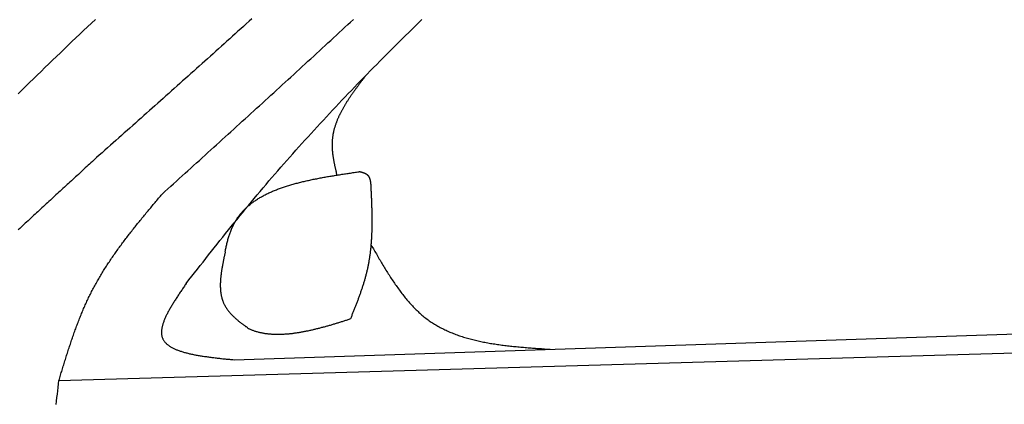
# Model space of a CAD drawing. Extents: x 1073 to 6773, y 5991 to 11916.
# Tile 40 of 65: x 2515 to 3331, y 11089 to 11408. Entities that reach past the tile are written whole.
import ezdxf

# ---------------------------------------------------------------- set-up
doc = ezdxf.new("R2010")
doc.units = 0
doc.layers.add('CAR', color=10, linetype='CONTINUOUS')

msp = doc.modelspace()

# ---------------------------------------------------------------- linework, layer by layer
at = {"layer": 'CAR'}
for p, q in [((2692.76, 11125.68), (5192.78, 11208.48)), ((2547.78, 11108.52), (5214.68, 11185.84))]:
    msp.add_line(p, q, dxfattribs=at)
for points in [[(2577.94, 11407.7, 0), (2574.7, 11404.7, 0), (2571.47, 11401.6, 0), (2568.24, 11398.6, 0), (2565.01, 11395.5, 0), (2561.79, 11392.5, 0), (2558.57, 11389.4, 0), (2555.36, 11386.4, 0), (2552.15, 11383.3, 0), (2548.94, 11380.2, 0), (2545.74, 11377.1, 0), (2542.54, 11374.1, 0), (2539.35, 11371, 0), (2536.16, 11367.9, 0), (2532.97, 11364.8, 0), (2529.79, 11361.7, 0), (2526.61, 11358.6, 0), (2523.44, 11355.5, 0), (2520.27, 11352.4, 0), (2517.11, 11349.3, 0), (2513.95, 11346.2, 0)], [(2707.47, 11408.3, 0), (2705.19, 11406.3, 0), (2702.91, 11404.2, 0), (2700.62, 11402.1, 0), (2698.34, 11400.1, 0), (2696.05, 11398, 0), (2693.77, 11395.9, 0), (2691.48, 11393.9, 0), (2689.19, 11391.8, 0), (2686.91, 11389.7, 0), (2684.62, 11387.7, 0), (2682.33, 11385.6, 0), (2680.04, 11383.5, 0), (2677.75, 11381.5, 0), (2675.46, 11379.4, 0), (2673.16, 11377.4, 0), (2670.87, 11375.3, 0), (2668.58, 11373.2, 0), (2666.29, 11371.2, 0), (2663.99, 11369.1, 0), (2661.7, 11367.1, 0), (2659.4, 11365, 0), (2657.11, 11363, 0), (2654.81, 11360.9, 0), (2652.52, 11358.9, 0), (2650.22, 11356.8, 0), (2647.92, 11354.7, 0), (2645.63, 11352.7, 0), (2643.33, 11350.6, 0), (2641.03, 11348.6, 0), (2638.73, 11346.5, 0), (2636.43, 11344.5, 0), (2634.14, 11342.4, 0), (2631.84, 11340.4, 0), (2629.54, 11338.3, 0), (2627.24, 11336.3, 0), (2624.94, 11334.2, 0), (2622.64, 11332.2, 0), (2620.34, 11330.1, 0), (2618.04, 11328.1, 0), (2615.73, 11326, 0), (2613.43, 11324, 0), (2611.13, 11321.9, 0), (2608.83, 11319.9, 0), (2606.53, 11317.8, 0), (2604.23, 11315.8, 0), (2601.92, 11313.7, 0), (2599.62, 11311.7, 0), (2597.32, 11309.6, 0), (2595.02, 11307.6, 0), (2592.71, 11305.5, 0), (2590.41, 11303.5, 0), (2588.11, 11301.4, 0), (2585.81, 11299.4, 0), (2583.5, 11297.3, 0), (2581.2, 11295.3, 0), (2578.9, 11293.3, 0)], [(2633.23, 11263, 0), (2635.6, 11265.2, 0), (2637.98, 11267.3, 0), (2640.35, 11269.5, 0), (2642.72, 11271.6, 0), (2645.1, 11273.8, 0), (2647.47, 11276, 0), (2649.84, 11278.1, 0), (2652.21, 11280.3, 0), (2654.59, 11282.4, 0), (2656.96, 11284.6, 0), (2659.33, 11286.7, 0), (2661.7, 11288.9, 0), (2664.08, 11291, 0), (2666.45, 11293.2, 0), (2668.82, 11295.3, 0), (2671.19, 11297.5, 0), (2673.56, 11299.6, 0), (2675.94, 11301.8, 0), (2678.31, 11304, 0), (2680.68, 11306.1, 0), (2683.05, 11308.3, 0), (2685.42, 11310.4, 0), (2687.79, 11312.6, 0), (2690.16, 11314.7, 0), (2692.53, 11316.9, 0), (2694.9, 11319, 0), (2697.27, 11321.2, 0), (2699.64, 11323.4, 0), (2702.01, 11325.5, 0), (2704.38, 11327.7, 0), (2706.74, 11329.8, 0), (2709.11, 11332, 0), (2711.48, 11334.2, 0), (2713.85, 11336.3, 0), (2716.22, 11338.5, 0), (2718.58, 11340.6, 0), (2720.95, 11342.8, 0), (2723.31, 11345, 0), (2725.68, 11347.1, 0), (2728.05, 11349.3, 0), (2730.41, 11351.4, 0), (2732.77, 11353.6, 0), (2735.14, 11355.8, 0), (2737.5, 11357.9, 0), (2739.87, 11360.1, 0), (2742.23, 11362.3, 0), (2744.59, 11364.4, 0), (2746.95, 11366.6, 0), (2749.31, 11368.7, 0), (2751.67, 11370.9, 0), (2754.04, 11373.1, 0), (2756.39, 11375.2, 0), (2758.75, 11377.4, 0), (2761.11, 11379.6, 0), (2763.47, 11381.8, 0), (2765.83, 11383.9, 0), (2768.19, 11386.1, 0), (2770.54, 11388.3, 0), (2772.9, 11390.4, 0), (2775.25, 11392.6, 0), (2777.61, 11394.8, 0), (2779.96, 11396.9, 0), (2782.32, 11399.1, 0), (2784.67, 11401.3, 0), (2787.02, 11403.5, 0), (2789.37, 11405.6, 0), (2791.73, 11407.8, 0)], [(2653.16, 11188.9, 0), (2655.48, 11191.9, 0), (2657.8, 11194.9, 0), (2660.12, 11197.8, 0), (2662.44, 11200.8, 0), (2664.77, 11203.8, 0), (2667.09, 11206.7, 0), (2669.42, 11209.7, 0), (2671.75, 11212.6, 0), (2674.08, 11215.6, 0), (2676.42, 11218.6, 0), (2678.76, 11221.5, 0), (2681.1, 11224.5, 0), (2683.45, 11227.4, 0), (2685.8, 11230.4, 0), (2688.15, 11233.3, 0), (2690.51, 11236.2, 0), (2692.87, 11239.2, 0), (2695.24, 11242.1, 0), (2697.62, 11245, 0), (2700, 11247.9, 0), (2702.39, 11250.8, 0), (2704.78, 11253.7, 0), (2707.19, 11256.6, 0), (2709.59, 11259.5, 0), (2712.01, 11262.4, 0), (2714.43, 11265.3, 0), (2716.86, 11268.1, 0), (2719.3, 11271, 0), (2721.74, 11273.9, 0), (2724.18, 11276.7, 0), (2726.64, 11279.6, 0), (2729.1, 11282.4, 0), (2731.57, 11285.3, 0), (2734.04, 11288.1, 0), (2736.52, 11290.9, 0), (2739.01, 11293.7, 0), (2741.5, 11296.5, 0), (2744, 11299.4, 0), (2746.5, 11302.2, 0), (2749.01, 11305, 0), (2751.53, 11307.7, 0), (2754.05, 11310.5, 0), (2756.58, 11313.3, 0), (2759.11, 11316.1, 0), (2761.65, 11318.9, 0), (2764.2, 11321.6, 0), (2766.75, 11324.4, 0), (2769.31, 11327.1, 0), (2771.87, 11329.9, 0), (2774.44, 11332.6, 0), (2777.01, 11335.4, 0), (2779.59, 11338.1, 0), (2782.17, 11340.8, 0), (2784.76, 11343.6, 0), (2787.35, 11346.3, 0), (2789.95, 11349, 0), (2792.56, 11351.7, 0), (2795.17, 11354.4, 0), (2797.78, 11357.1, 0), (2800.4, 11359.8, 0), (2803.03, 11362.5, 0), (2805.66, 11365.2, 0), (2808.29, 11367.9, 0), (2810.93, 11370.6, 0), (2813.58, 11373.2, 0), (2816.22, 11375.9, 0), (2818.88, 11378.6, 0), (2821.54, 11381.2, 0), (2824.2, 11383.9, 0), (2826.87, 11386.6, 0), (2829.54, 11389.2, 0), (2832.21, 11391.9, 0), (2834.89, 11394.5, 0), (2837.58, 11397.1, 0), (2840.27, 11399.8, 0), (2842.96, 11402.4, 0), (2845.66, 11405, 0), (2848.36, 11407.7, 0)], [(2802.17, 11361.6, 0), (2801.8, 11361.2, 0), (2801.43, 11360.7, 0), (2801.06, 11360.2, 0), (2800.68, 11359.7, 0), (2800.31, 11359.2, 0), (2799.94, 11358.7, 0), (2799.57, 11358.2, 0), (2799.2, 11357.8, 0), (2798.83, 11357.3, 0), (2798.46, 11356.8, 0), (2798.1, 11356.3, 0), (2797.73, 11355.8, 0), (2797.36, 11355.3, 0), (2796.99, 11354.8, 0), (2796.63, 11354.4, 0), (2796.26, 11353.9, 0), (2795.9, 11353.4, 0), (2795.54, 11352.9, 0), (2795.18, 11352.4, 0), (2794.82, 11351.9, 0), (2794.46, 11351.4, 0), (2794.1, 11350.9, 0), (2793.74, 11350.5, 0), (2793.39, 11350, 0), (2793.03, 11349.5, 0), (2792.68, 11349, 0), (2792.33, 11348.5, 0), (2791.98, 11348, 0), (2791.63, 11347.5, 0), (2791.28, 11347, 0), (2790.94, 11346.5, 0), (2790.59, 11346.1, 0), (2790.25, 11345.6, 0), (2789.91, 11345.1, 0), (2789.58, 11344.6, 0), (2789.24, 11344.1, 0), (2788.91, 11343.6, 0), (2788.58, 11343.1, 0), (2788.25, 11342.6, 0), (2787.92, 11342.1, 0), (2787.6, 11341.6, 0), (2787.27, 11341.1, 0), (2786.95, 11340.6, 0), (2786.64, 11340.1, 0), (2786.32, 11339.7, 0), (2786.01, 11339.2, 0), (2785.7, 11338.7, 0), (2785.39, 11338.2, 0), (2785.09, 11337.7, 0), (2784.79, 11337.2, 0), (2784.49, 11336.7, 0), (2784.19, 11336.2, 0), (2783.9, 11335.7, 0), (2783.61, 11335.2, 0), (2783.32, 11334.7, 0), (2783.04, 11334.2, 0), (2782.76, 11333.7, 0), (2782.48, 11333.2, 0), (2782.21, 11332.7, 0), (2781.94, 11332.2, 0), (2781.67, 11331.7, 0), (2781.41, 11331.2, 0), (2781.15, 11330.7, 0), (2780.89, 11330.2, 0), (2780.64, 11329.7, 0), (2780.39, 11329.2, 0), (2780.15, 11328.6, 0), (2779.91, 11328.1, 0), (2779.67, 11327.6, 0), (2779.44, 11327.1, 0), (2779.21, 11326.6, 0), (2778.98, 11326.1, 0), (2778.76, 11325.6, 0), (2778.54, 11325.1, 0), (2778.33, 11324.6, 0), (2778.12, 11324.1, 0), (2777.92, 11323.6, 0), (2777.72, 11323, 0), (2777.52, 11322.5, 0), (2777.33, 11322, 0), (2777.15, 11321.5, 0), (2776.97, 11321, 0), (2776.79, 11320.5, 0), (2776.62, 11319.9, 0), (2776.45, 11319.4, 0), (2776.29, 11318.9, 0), (2776.13, 11318.4, 0), (2775.98, 11317.9, 0), (2775.83, 11317.3, 0), (2775.69, 11316.8, 0), (2775.55, 11316.3, 0), (2775.42, 11315.8, 0), (2775.29, 11315.2, 0), (2775.17, 11314.7, 0), (2775.06, 11314.2, 0), (2774.95, 11313.7, 0), (2774.84, 11313.1, 0), (2774.74, 11312.6, 0), (2774.65, 11312.1, 0), (2774.56, 11311.5, 0), (2774.48, 11311, 0), (2774.4, 11310.5, 0), (2774.33, 11309.9, 0), (2774.26, 11309.4, 0), (2774.2, 11308.9, 0), (2774.15, 11308.3, 0), (2774.1, 11307.8, 0), (2774.06, 11307.3, 0), (2774.03, 11306.7, 0), (2774, 11306.2, 0), (2773.98, 11305.6, 0), (2773.96, 11305.1, 0), (2773.95, 11304.5, 0), (2773.95, 11304, 0), (2773.95, 11303.5, 0), (2773.96, 11302.9, 0), (2773.97, 11302.4, 0), (2773.99, 11301.8, 0), (2774.02, 11301.3, 0), (2774.05, 11300.7, 0), (2774.08, 11300.2, 0), (2774.12, 11299.6, 0), (2774.17, 11299, 0), (2774.22, 11298.5, 0), (2774.27, 11297.9, 0), (2774.33, 11297.4, 0), (2774.39, 11296.8, 0), (2774.46, 11296.3, 0), (2774.53, 11295.7, 0), (2774.6, 11295.2, 0), (2774.68, 11294.6, 0), (2774.76, 11294, 0), (2774.85, 11293.5, 0), (2774.94, 11292.9, 0), (2775.03, 11292.4, 0), (2775.13, 11291.8, 0), (2775.23, 11291.2, 0), (2775.33, 11290.7, 0), (2775.43, 11290.1, 0), (2775.54, 11289.5, 0), (2775.65, 11289, 0), (2775.76, 11288.4, 0), (2775.88, 11287.8, 0), (2775.99, 11287.3, 0), (2776.11, 11286.7, 0), (2776.23, 11286.2, 0), (2776.35, 11285.6, 0), (2776.48, 11285, 0), (2776.6, 11284.5, 0), (2776.73, 11283.9, 0), (2776.85, 11283.3, 0), (2776.98, 11282.8, 0), (2777.11, 11282.2, 0), (2777.24, 11281.6, 0), (2777.37, 11281.1, 0), (2777.5, 11280.5, 0), (2777.64, 11279.9, 0), (2777.77, 11279.3, 0), (2777.9, 11278.8, 0)], [(2578.9, 11293.3, 0), (2577.74, 11292.2, 0), (2576.58, 11291.1, 0), (2575.42, 11290.1, 0), (2574.26, 11289, 0), (2573.1, 11287.9, 0), (2571.94, 11286.9, 0), (2570.78, 11285.8, 0), (2569.62, 11284.7, 0), (2568.46, 11283.7, 0), (2567.3, 11282.6, 0), (2566.14, 11281.5, 0), (2564.98, 11280.5, 0), (2563.83, 11279.4, 0), (2562.67, 11278.3, 0), (2561.51, 11277.3, 0), (2560.35, 11276.2, 0), (2559.19, 11275.1, 0), (2558.03, 11274.1, 0), (2556.87, 11273, 0), (2555.71, 11271.9, 0), (2554.56, 11270.9, 0), (2553.4, 11269.8, 0), (2552.24, 11268.7, 0), (2551.08, 11267.7, 0), (2549.92, 11266.6, 0), (2548.77, 11265.5, 0), (2547.61, 11264.5, 0), (2546.45, 11263.4, 0), (2545.29, 11262.3, 0), (2544.14, 11261.3, 0), (2542.98, 11260.2, 0), (2541.82, 11259.1, 0), (2540.66, 11258.1, 0), (2539.51, 11257, 0), (2538.35, 11255.9, 0), (2537.2, 11254.9, 0), (2536.04, 11253.8, 0), (2534.88, 11252.7, 0), (2533.73, 11251.7, 0), (2532.57, 11250.6, 0), (2531.42, 11249.5, 0), (2530.26, 11248.4, 0), (2529.11, 11247.4, 0), (2527.95, 11246.3, 0), (2526.8, 11245.2, 0), (2525.65, 11244.2, 0), (2524.49, 11243.1, 0), (2523.34, 11242, 0), (2522.19, 11240.9, 0), (2521.03, 11239.9, 0), (2519.88, 11238.8, 0), (2518.73, 11237.7, 0), (2517.58, 11236.7, 0), (2516.43, 11235.6, 0), (2515.27, 11234.5, 0), (2514.12, 11233.4, 0)], [(2685.53, 11215.3, 0), (2685.69, 11216.2, 0), (2685.85, 11217.1, 0), (2686.01, 11217.9, 0), (2686.18, 11218.8, 0), (2686.36, 11219.6, 0), (2686.55, 11220.5, 0), (2686.73, 11221.3, 0), (2686.93, 11222.1, 0), (2687.13, 11222.9, 0), (2687.34, 11223.8, 0), (2687.56, 11224.6, 0), (2687.78, 11225.4, 0), (2688.01, 11226.2, 0), (2688.25, 11227, 0), (2688.49, 11227.8, 0), (2688.74, 11228.6, 0), (2689, 11229.3, 0), (2689.26, 11230.1, 0), (2689.54, 11230.9, 0), (2689.82, 11231.6, 0), (2690.11, 11232.4, 0), (2690.4, 11233.1, 0), (2690.71, 11233.9, 0), (2691.02, 11234.6, 0), (2691.34, 11235.3, 0), (2691.67, 11236.1, 0), (2692.01, 11236.8, 0), (2692.35, 11237.5, 0), (2692.71, 11238.2, 0), (2693.07, 11238.9, 0), (2693.44, 11239.6, 0), (2693.83, 11240.2, 0), (2694.22, 11240.9, 0), (2694.62, 11241.6, 0), (2695.03, 11242.2, 0), (2695.45, 11242.9, 0), (2695.88, 11243.5, 0), (2696.31, 11244.1, 0), (2696.76, 11244.8, 0), (2697.22, 11245.4, 0), (2697.69, 11246, 0), (2698.16, 11246.6, 0), (2698.65, 11247.2, 0), (2699.14, 11247.8, 0), (2699.64, 11248.3, 0), (2700.16, 11248.9, 0), (2700.68, 11249.5, 0), (2701.21, 11250, 0), (2701.75, 11250.6, 0), (2702.29, 11251.1, 0), (2702.85, 11251.6, 0), (2703.41, 11252.2, 0), (2703.99, 11252.7, 0), (2704.57, 11253.2, 0), (2705.16, 11253.7, 0), (2705.76, 11254.2, 0), (2706.36, 11254.7, 0), (2706.98, 11255.2, 0), (2707.6, 11255.7, 0), (2708.23, 11256.1, 0), (2708.86, 11256.6, 0), (2709.51, 11257.1, 0), (2710.16, 11257.5, 0), (2710.82, 11258, 0), (2711.49, 11258.4, 0), (2712.17, 11258.8, 0), (2712.85, 11259.3, 0), (2713.54, 11259.7, 0), (2714.23, 11260.1, 0), (2714.94, 11260.5, 0), (2715.65, 11260.9, 0), (2716.37, 11261.3, 0), (2717.09, 11261.7, 0), (2717.82, 11262.1, 0), (2718.56, 11262.5, 0), (2719.31, 11262.9, 0), (2720.06, 11263.2, 0), (2720.81, 11263.6, 0), (2721.58, 11264, 0), (2722.35, 11264.3, 0), (2723.13, 11264.7, 0), (2723.91, 11265, 0), (2724.7, 11265.4, 0), (2725.49, 11265.7, 0), (2726.29, 11266, 0), (2727.1, 11266.3, 0), (2727.91, 11266.7, 0), (2728.73, 11267, 0), (2729.55, 11267.3, 0), (2730.38, 11267.6, 0), (2731.22, 11267.9, 0), (2732.05, 11268.2, 0), (2732.9, 11268.5, 0), (2733.75, 11268.8, 0), (2734.61, 11269.1, 0), (2735.47, 11269.4, 0), (2736.33, 11269.6, 0), (2737.2, 11269.9, 0), (2738.08, 11270.2, 0), (2738.96, 11270.5, 0), (2739.84, 11270.7, 0), (2740.73, 11271, 0), (2741.62, 11271.2, 0), (2742.52, 11271.5, 0), (2743.42, 11271.7, 0), (2744.33, 11272, 0), (2745.24, 11272.2, 0), (2746.15, 11272.4, 0), (2747.07, 11272.7, 0), (2747.99, 11272.9, 0), (2748.92, 11273.1, 0), (2749.85, 11273.4, 0), (2750.78, 11273.6, 0), (2751.72, 11273.8, 0), (2752.66, 11274, 0), (2753.61, 11274.2, 0), (2754.56, 11274.4, 0), (2755.51, 11274.7, 0), (2756.46, 11274.9, 0), (2757.42, 11275.1, 0), (2758.38, 11275.3, 0), (2759.34, 11275.5, 0), (2760.31, 11275.7, 0), (2761.28, 11275.8, 0), (2762.25, 11276, 0), (2763.23, 11276.2, 0), (2764.2, 11276.4, 0), (2765.18, 11276.6, 0), (2766.16, 11276.8, 0), (2767.15, 11277, 0), (2768.14, 11277.1, 0), (2769.13, 11277.3, 0), (2770.12, 11277.5, 0), (2771.11, 11277.7, 0), (2772.11, 11277.8, 0), (2773.1, 11278, 0), (2774.1, 11278.2, 0), (2775.1, 11278.3, 0), (2776.1, 11278.5, 0), (2777.11, 11278.7, 0), (2778.11, 11278.8, 0), (2779.12, 11279, 0), (2780.13, 11279.1, 0), (2781.14, 11279.3, 0), (2782.15, 11279.5, 0), (2783.16, 11279.6, 0), (2784.17, 11279.8, 0), (2785.19, 11279.9, 0), (2786.2, 11280.1, 0), (2787.22, 11280.2, 0), (2788.23, 11280.4, 0), (2789.25, 11280.5, 0), (2790.27, 11280.7, 0), (2791.28, 11280.8, 0), (2792.3, 11281, 0), (2793.32, 11281.2, 0), (2794.34, 11281.3, 0), (2795.36, 11281.5, 0), (2796.38, 11281.6, 0)], [(2806.21, 11271.5, 0), (2806.2, 11271.6, 0), (2806.18, 11271.7, 0), (2806.17, 11271.8, 0), (2806.16, 11271.9, 0), (2806.14, 11272, 0), (2806.13, 11272.1, 0), (2806.12, 11272.2, 0), (2806.1, 11272.3, 0), (2806.09, 11272.4, 0), (2806.08, 11272.5, 0), (2806.06, 11272.6, 0), (2806.05, 11272.7, 0), (2806.03, 11272.8, 0), (2806.02, 11272.9, 0), (2806, 11273, 0), (2805.99, 11273.1, 0), (2805.97, 11273.2, 0), (2805.96, 11273.3, 0), (2805.94, 11273.4, 0), (2805.92, 11273.5, 0), (2805.91, 11273.6, 0), (2805.89, 11273.7, 0), (2805.87, 11273.8, 0), (2805.85, 11273.9, 0), (2805.84, 11274, 0), (2805.82, 11274.1, 0), (2805.8, 11274.2, 0), (2805.78, 11274.3, 0), (2805.76, 11274.4, 0), (2805.74, 11274.5, 0), (2805.71, 11274.6, 0), (2805.69, 11274.7, 0), (2805.67, 11274.8, 0), (2805.65, 11274.9, 0), (2805.62, 11275, 0), (2805.6, 11275.1, 0), (2805.57, 11275.2, 0), (2805.55, 11275.3, 0), (2805.52, 11275.4, 0), (2805.5, 11275.5, 0), (2805.47, 11275.6, 0), (2805.44, 11275.6, 0), (2805.41, 11275.7, 0), (2805.38, 11275.8, 0), (2805.35, 11275.9, 0), (2805.32, 11276, 0), (2805.29, 11276.1, 0), (2805.25, 11276.2, 0), (2805.22, 11276.3, 0), (2805.18, 11276.4, 0), (2805.15, 11276.4, 0), (2805.11, 11276.5, 0), (2805.07, 11276.6, 0), (2805.04, 11276.7, 0), (2805, 11276.8, 0), (2804.96, 11276.9, 0), (2804.92, 11276.9, 0), (2804.87, 11277, 0), (2804.83, 11277.1, 0), (2804.79, 11277.2, 0), (2804.74, 11277.3, 0), (2804.69, 11277.3, 0), (2804.65, 11277.4, 0), (2804.6, 11277.5, 0), (2804.55, 11277.6, 0), (2804.5, 11277.6, 0), (2804.44, 11277.7, 0), (2804.39, 11277.8, 0), (2804.34, 11277.8, 0), (2804.28, 11277.9, 0), (2804.22, 11278, 0), (2804.17, 11278, 0), (2804.11, 11278.1, 0), (2804.05, 11278.2, 0), (2803.99, 11278.2, 0), (2803.92, 11278.3, 0), (2803.86, 11278.4, 0), (2803.8, 11278.4, 0), (2803.73, 11278.5, 0), (2803.67, 11278.5, 0), (2803.6, 11278.6, 0), (2803.53, 11278.7, 0), (2803.46, 11278.7, 0), (2803.39, 11278.8, 0), (2803.32, 11278.8, 0), (2803.25, 11278.9, 0), (2803.18, 11278.9, 0), (2803.1, 11279, 0), (2803.03, 11279.1, 0), (2802.95, 11279.1, 0), (2802.88, 11279.2, 0), (2802.8, 11279.2, 0), (2802.72, 11279.3, 0), (2802.65, 11279.3, 0), (2802.57, 11279.4, 0), (2802.49, 11279.4, 0), (2802.4, 11279.5, 0), (2802.32, 11279.5, 0), (2802.24, 11279.6, 0), (2802.16, 11279.6, 0), (2802.07, 11279.6, 0), (2801.99, 11279.7, 0), (2801.9, 11279.7, 0), (2801.82, 11279.8, 0), (2801.73, 11279.8, 0), (2801.64, 11279.9, 0), (2801.55, 11279.9, 0), (2801.47, 11279.9, 0), (2801.38, 11280, 0), (2801.29, 11280, 0), (2801.2, 11280.1, 0), (2801.11, 11280.1, 0), (2801.01, 11280.1, 0), (2800.92, 11280.2, 0), (2800.83, 11280.2, 0), (2800.73, 11280.3, 0), (2800.64, 11280.3, 0), (2800.55, 11280.3, 0), (2800.45, 11280.4, 0), (2800.36, 11280.4, 0), (2800.26, 11280.4, 0), (2800.16, 11280.5, 0), (2800.07, 11280.5, 0), (2799.97, 11280.6, 0), (2799.87, 11280.6, 0), (2799.77, 11280.6, 0), (2799.67, 11280.7, 0), (2799.58, 11280.7, 0), (2799.48, 11280.7, 0), (2799.38, 11280.7, 0), (2799.28, 11280.8, 0), (2799.18, 11280.8, 0), (2799.08, 11280.8, 0), (2798.97, 11280.9, 0), (2798.87, 11280.9, 0), (2798.77, 11280.9, 0), (2798.67, 11281, 0), (2798.57, 11281, 0), (2798.46, 11281, 0), (2798.36, 11281.1, 0), (2798.26, 11281.1, 0), (2798.15, 11281.1, 0), (2798.05, 11281.1, 0), (2797.95, 11281.2, 0), (2797.84, 11281.2, 0), (2797.74, 11281.2, 0), (2797.64, 11281.3, 0), (2797.53, 11281.3, 0), (2797.43, 11281.3, 0), (2797.32, 11281.4, 0), (2797.22, 11281.4, 0), (2797.11, 11281.4, 0), (2797.01, 11281.4, 0), (2796.9, 11281.5, 0), (2796.8, 11281.5, 0), (2796.69, 11281.5, 0), (2796.59, 11281.5, 0), (2796.48, 11281.6, 0), (2796.38, 11281.6, 0)], [(2789.41, 11159.8, 0), (2789.68, 11160.4, 0), (2789.95, 11161.1, 0), (2790.22, 11161.8, 0), (2790.49, 11162.5, 0), (2790.75, 11163.1, 0), (2791.02, 11163.8, 0), (2791.29, 11164.5, 0), (2791.56, 11165.2, 0), (2791.83, 11165.8, 0), (2792.09, 11166.5, 0), (2792.36, 11167.2, 0), (2792.62, 11167.8, 0), (2792.89, 11168.5, 0), (2793.15, 11169.2, 0), (2793.42, 11169.9, 0), (2793.68, 11170.5, 0), (2793.94, 11171.2, 0), (2794.2, 11171.9, 0), (2794.46, 11172.6, 0), (2794.72, 11173.2, 0), (2794.97, 11173.9, 0), (2795.23, 11174.6, 0), (2795.48, 11175.3, 0), (2795.73, 11175.9, 0), (2795.98, 11176.6, 0), (2796.23, 11177.3, 0), (2796.48, 11178, 0), (2796.73, 11178.6, 0), (2796.97, 11179.3, 0), (2797.21, 11180, 0), (2797.46, 11180.7, 0), (2797.69, 11181.3, 0), (2797.93, 11182, 0), (2798.17, 11182.7, 0), (2798.4, 11183.4, 0), (2798.63, 11184.1, 0), (2798.86, 11184.7, 0), (2799.08, 11185.4, 0), (2799.31, 11186.1, 0), (2799.53, 11186.8, 0), (2799.74, 11187.5, 0), (2799.96, 11188.1, 0), (2800.17, 11188.8, 0), (2800.38, 11189.5, 0), (2800.59, 11190.2, 0), (2800.8, 11190.9, 0), (2801, 11191.6, 0), (2801.2, 11192.2, 0), (2801.39, 11192.9, 0), (2801.59, 11193.6, 0), (2801.78, 11194.3, 0), (2801.97, 11195, 0), (2802.15, 11195.7, 0), (2802.33, 11196.4, 0), (2802.51, 11197.1, 0), (2802.68, 11197.8, 0), (2802.85, 11198.4, 0), (2803.02, 11199.1, 0), (2803.18, 11199.8, 0), (2803.34, 11200.5, 0), (2803.49, 11201.2, 0), (2803.65, 11201.9, 0), (2803.79, 11202.6, 0), (2803.94, 11203.3, 0), (2804.08, 11204, 0), (2804.21, 11204.7, 0), (2804.35, 11205.4, 0), (2804.48, 11206.1, 0), (2804.6, 11206.8, 0), (2804.72, 11207.5, 0), (2804.84, 11208.2, 0), (2804.96, 11208.9, 0), (2805.07, 11209.6, 0), (2805.18, 11210.3, 0), (2805.28, 11211, 0), (2805.39, 11211.7, 0), (2805.48, 11212.4, 0), (2805.58, 11213.1, 0), (2805.67, 11213.8, 0), (2805.76, 11214.5, 0), (2805.85, 11215.2, 0), (2805.93, 11215.9, 0), (2806.01, 11216.6, 0), (2806.09, 11217.3, 0), (2806.16, 11218, 0), (2806.23, 11218.8, 0), (2806.3, 11219.5, 0), (2806.37, 11220.2, 0), (2806.43, 11220.9, 0), (2806.49, 11221.6, 0), (2806.54, 11222.3, 0), (2806.6, 11223, 0), (2806.65, 11223.7, 0), (2806.7, 11224.4, 0), (2806.75, 11225.2, 0), (2806.79, 11225.9, 0), (2806.83, 11226.6, 0), (2806.87, 11227.3, 0), (2806.91, 11228, 0), (2806.94, 11228.7, 0), (2806.97, 11229.4, 0), (2807, 11230.2, 0), (2807.03, 11230.9, 0), (2807.06, 11231.6, 0), (2807.08, 11232.3, 0), (2807.1, 11233, 0), (2807.12, 11233.7, 0), (2807.14, 11234.5, 0), (2807.15, 11235.2, 0), (2807.16, 11235.9, 0), (2807.18, 11236.6, 0), (2807.18, 11237.3, 0), (2807.19, 11238.1, 0), (2807.2, 11238.8, 0), (2807.2, 11239.5, 0), (2807.2, 11240.2, 0), (2807.2, 11241, 0), (2807.2, 11241.7, 0), (2807.2, 11242.4, 0), (2807.19, 11243.1, 0), (2807.19, 11243.8, 0), (2807.18, 11244.6, 0), (2807.17, 11245.3, 0), (2807.16, 11246, 0), (2807.15, 11246.7, 0), (2807.14, 11247.5, 0), (2807.12, 11248.2, 0), (2807.11, 11248.9, 0), (2807.09, 11249.6, 0), (2807.07, 11250.4, 0), (2807.05, 11251.1, 0), (2807.03, 11251.8, 0), (2807.01, 11252.5, 0), (2806.99, 11253.3, 0), (2806.96, 11254, 0), (2806.94, 11254.7, 0), (2806.91, 11255.4, 0), (2806.89, 11256.2, 0), (2806.86, 11256.9, 0), (2806.83, 11257.6, 0), (2806.81, 11258.3, 0), (2806.78, 11259.1, 0), (2806.75, 11259.8, 0), (2806.72, 11260.5, 0), (2806.68, 11261.3, 0), (2806.65, 11262, 0), (2806.62, 11262.7, 0), (2806.59, 11263.4, 0), (2806.56, 11264.2, 0), (2806.52, 11264.9, 0), (2806.49, 11265.6, 0), (2806.45, 11266.4, 0), (2806.42, 11267.1, 0), (2806.39, 11267.8, 0), (2806.35, 11268.5, 0), (2806.32, 11269.3, 0), (2806.28, 11270, 0), (2806.25, 11270.7, 0), (2806.21, 11271.5, 0)], [(2547.78, 11108.5, 0), (2548.1, 11109.6, 0), (2548.43, 11110.7, 0), (2548.76, 11111.8, 0), (2549.09, 11112.9, 0), (2549.41, 11113.9, 0), (2549.74, 11115, 0), (2550.07, 11116.1, 0), (2550.4, 11117.2, 0), (2550.73, 11118.3, 0), (2551.06, 11119.3, 0), (2551.39, 11120.4, 0), (2551.73, 11121.5, 0), (2552.06, 11122.6, 0), (2552.39, 11123.7, 0), (2552.73, 11124.7, 0), (2553.07, 11125.8, 0), (2553.4, 11126.9, 0), (2553.74, 11128, 0), (2554.08, 11129.1, 0), (2554.42, 11130.1, 0), (2554.77, 11131.2, 0), (2555.11, 11132.3, 0), (2555.46, 11133.4, 0), (2555.8, 11134.4, 0), (2556.15, 11135.5, 0), (2556.5, 11136.6, 0), (2556.86, 11137.6, 0), (2557.21, 11138.7, 0), (2557.57, 11139.8, 0), (2557.93, 11140.9, 0), (2558.29, 11141.9, 0), (2558.65, 11143, 0), (2559.02, 11144, 0), (2559.39, 11145.1, 0), (2559.76, 11146.2, 0), (2560.13, 11147.2, 0), (2560.51, 11148.3, 0), (2560.89, 11149.3, 0), (2561.27, 11150.4, 0), (2561.65, 11151.4, 0), (2562.04, 11152.5, 0), (2562.43, 11153.5, 0), (2562.82, 11154.6, 0), (2563.22, 11155.6, 0), (2563.62, 11156.7, 0), (2564.02, 11157.7, 0), (2564.42, 11158.8, 0), (2564.83, 11159.8, 0), (2565.25, 11160.9, 0), (2565.66, 11161.9, 0), (2566.08, 11162.9, 0), (2566.51, 11164, 0), (2566.93, 11165, 0), (2567.36, 11166, 0), (2567.8, 11167, 0), (2568.24, 11168.1, 0), (2568.68, 11169.1, 0), (2569.13, 11170.1, 0), (2569.58, 11171.1, 0), (2570.04, 11172.1, 0), (2570.5, 11173.2, 0), (2570.96, 11174.2, 0), (2571.43, 11175.2, 0), (2571.9, 11176.2, 0), (2572.38, 11177.2, 0), (2572.87, 11178.2, 0), (2573.35, 11179.2, 0), (2573.85, 11180.2, 0), (2574.34, 11181.2, 0), (2574.85, 11182.2, 0), (2575.35, 11183.1, 0), (2575.87, 11184.1, 0), (2576.38, 11185.1, 0), (2576.91, 11186.1, 0), (2577.43, 11187.1, 0), (2577.97, 11188, 0), (2578.5, 11189, 0), (2579.04, 11190, 0), (2579.59, 11191, 0), (2580.14, 11191.9, 0), (2580.7, 11192.9, 0), (2581.26, 11193.8, 0), (2581.82, 11194.8, 0), (2582.39, 11195.8, 0), (2582.96, 11196.7, 0), (2583.54, 11197.7, 0), (2584.12, 11198.6, 0), (2584.71, 11199.6, 0), (2585.3, 11200.5, 0), (2585.89, 11201.4, 0), (2586.49, 11202.4, 0), (2587.09, 11203.3, 0), (2587.69, 11204.3, 0), (2588.3, 11205.2, 0), (2588.91, 11206.1, 0), (2589.53, 11207, 0), (2590.15, 11208, 0), (2590.77, 11208.9, 0), (2591.4, 11209.8, 0), (2592.03, 11210.7, 0), (2592.66, 11211.7, 0), (2593.3, 11212.6, 0), (2593.94, 11213.5, 0), (2594.58, 11214.4, 0), (2595.23, 11215.3, 0), (2595.88, 11216.2, 0), (2596.53, 11217.2, 0), (2597.19, 11218.1, 0), (2597.85, 11219, 0), (2598.51, 11219.9, 0), (2599.17, 11220.8, 0), (2599.84, 11221.7, 0), (2600.51, 11222.6, 0), (2601.18, 11223.5, 0), (2601.86, 11224.4, 0), (2602.53, 11225.3, 0), (2603.21, 11226.2, 0), (2603.9, 11227.1, 0), (2604.58, 11228, 0), (2605.27, 11228.9, 0), (2605.96, 11229.8, 0), (2606.65, 11230.6, 0), (2607.34, 11231.5, 0), (2608.04, 11232.4, 0), (2608.73, 11233.3, 0), (2609.43, 11234.2, 0), (2610.14, 11235.1, 0), (2610.84, 11236, 0), (2611.54, 11236.8, 0), (2612.25, 11237.7, 0), (2612.96, 11238.6, 0), (2613.67, 11239.5, 0), (2614.38, 11240.4, 0), (2615.09, 11241.2, 0), (2615.81, 11242.1, 0), (2616.52, 11243, 0), (2617.24, 11243.9, 0), (2617.96, 11244.7, 0), (2618.68, 11245.6, 0), (2619.4, 11246.5, 0), (2620.12, 11247.4, 0), (2620.84, 11248.2, 0), (2621.57, 11249.1, 0), (2622.29, 11250, 0), (2623.02, 11250.9, 0), (2623.74, 11251.7, 0), (2624.47, 11252.6, 0), (2625.2, 11253.5, 0), (2625.93, 11254.3, 0), (2626.65, 11255.2, 0), (2627.38, 11256.1, 0), (2628.11, 11257, 0), (2628.84, 11257.8, 0), (2629.57, 11258.7, 0), (2630.31, 11259.6, 0), (2631.04, 11260.4, 0), (2631.77, 11261.3, 0), (2632.5, 11262.2, 0), (2633.23, 11263, 0)], [(2685.53, 11215.3, 0), (2685.43, 11214.8, 0), (2685.32, 11214.3, 0), (2685.21, 11213.8, 0), (2685.11, 11213.3, 0), (2685, 11212.8, 0), (2684.89, 11212.3, 0), (2684.79, 11211.8, 0), (2684.68, 11211.4, 0), (2684.58, 11210.9, 0), (2684.47, 11210.4, 0), (2684.37, 11209.9, 0), (2684.27, 11209.4, 0), (2684.16, 11208.9, 0), (2684.06, 11208.4, 0), (2683.96, 11207.9, 0), (2683.86, 11207.4, 0), (2683.76, 11206.9, 0), (2683.67, 11206.4, 0), (2683.57, 11205.9, 0), (2683.48, 11205.4, 0), (2683.38, 11204.9, 0), (2683.29, 11204.4, 0), (2683.2, 11203.9, 0), (2683.11, 11203.4, 0), (2683.02, 11203, 0), (2682.93, 11202.5, 0), (2682.85, 11202, 0), (2682.77, 11201.5, 0), (2682.69, 11201, 0), (2682.61, 11200.5, 0), (2682.53, 11200, 0), (2682.45, 11199.5, 0), (2682.38, 11199.1, 0), (2682.31, 11198.6, 0), (2682.24, 11198.1, 0), (2682.17, 11197.6, 0), (2682.11, 11197.1, 0), (2682.05, 11196.6, 0), (2681.99, 11196.2, 0), (2681.93, 11195.7, 0), (2681.88, 11195.2, 0), (2681.82, 11194.7, 0), (2681.78, 11194.3, 0), (2681.73, 11193.8, 0), (2681.68, 11193.3, 0), (2681.64, 11192.9, 0), (2681.61, 11192.4, 0), (2681.57, 11191.9, 0), (2681.54, 11191.5, 0), (2681.51, 11191, 0), (2681.49, 11190.5, 0), (2681.46, 11190.1, 0), (2681.45, 11189.6, 0), (2681.43, 11189.1, 0), (2681.42, 11188.7, 0), (2681.41, 11188.2, 0), (2681.41, 11187.8, 0), (2681.4, 11187.3, 0), (2681.41, 11186.9, 0), (2681.41, 11186.4, 0), (2681.42, 11186, 0), (2681.44, 11185.5, 0), (2681.46, 11185.1, 0), (2681.48, 11184.6, 0), (2681.5, 11184.2, 0), (2681.54, 11183.7, 0), (2681.57, 11183.3, 0), (2681.61, 11182.9, 0), (2681.65, 11182.4, 0), (2681.7, 11182, 0), (2681.75, 11181.6, 0), (2681.81, 11181.1, 0), (2681.87, 11180.7, 0), (2681.94, 11180.3, 0), (2682.01, 11179.9, 0), (2682.09, 11179.4, 0), (2682.17, 11179, 0), (2682.25, 11178.6, 0), (2682.34, 11178.2, 0), (2682.44, 11177.8, 0), (2682.54, 11177.4, 0), (2682.65, 11177, 0), (2682.76, 11176.5, 0), (2682.87, 11176.1, 0), (2683, 11175.7, 0), (2683.12, 11175.3, 0), (2683.26, 11174.9, 0), (2683.39, 11174.5, 0), (2683.54, 11174.2, 0), (2683.69, 11173.8, 0), (2683.84, 11173.4, 0), (2684.01, 11173, 0), (2684.17, 11172.6, 0), (2684.35, 11172.2, 0), (2684.53, 11171.8, 0), (2684.71, 11171.5, 0), (2684.9, 11171.1, 0), (2685.1, 11170.7, 0), (2685.31, 11170.4, 0), (2685.52, 11170, 0), (2685.73, 11169.6, 0), (2685.95, 11169.3, 0), (2686.18, 11168.9, 0), (2686.41, 11168.5, 0), (2686.65, 11168.2, 0), (2686.89, 11167.8, 0), (2687.14, 11167.5, 0), (2687.39, 11167.1, 0), (2687.65, 11166.8, 0), (2687.91, 11166.5, 0), (2688.18, 11166.1, 0), (2688.45, 11165.8, 0), (2688.73, 11165.4, 0), (2689.01, 11165.1, 0), (2689.3, 11164.8, 0), (2689.59, 11164.4, 0), (2689.89, 11164.1, 0), (2690.18, 11163.8, 0), (2690.49, 11163.5, 0), (2690.8, 11163.1, 0), (2691.11, 11162.8, 0), (2691.42, 11162.5, 0), (2691.74, 11162.2, 0), (2692.07, 11161.8, 0), (2692.4, 11161.5, 0), (2692.73, 11161.2, 0), (2693.06, 11160.9, 0), (2693.4, 11160.6, 0), (2693.74, 11160.3, 0), (2694.09, 11160, 0), (2694.43, 11159.7, 0), (2694.78, 11159.4, 0), (2695.14, 11159, 0), (2695.49, 11158.7, 0), (2695.85, 11158.4, 0), (2696.22, 11158.1, 0), (2696.58, 11157.8, 0), (2696.95, 11157.5, 0), (2697.32, 11157.2, 0), (2697.69, 11156.9, 0), (2698.07, 11156.6, 0), (2698.45, 11156.4, 0), (2698.82, 11156.1, 0), (2699.21, 11155.8, 0), (2699.59, 11155.5, 0), (2699.98, 11155.2, 0), (2700.36, 11154.9, 0), (2700.75, 11154.6, 0), (2701.14, 11154.3, 0), (2701.53, 11154, 0), (2701.93, 11153.7, 0), (2702.32, 11153.4, 0), (2702.72, 11153.2, 0), (2703.12, 11152.9, 0), (2703.52, 11152.6, 0), (2703.92, 11152.3, 0), (2704.32, 11152, 0), (2704.72, 11151.7, 0), (2705.12, 11151.4, 0)], [(2806.42, 11220.7, 0), (2807.02, 11219.7, 0), (2807.62, 11218.6, 0), (2808.22, 11217.6, 0), (2808.83, 11216.6, 0), (2809.43, 11215.5, 0), (2810.03, 11214.5, 0), (2810.64, 11213.4, 0), (2811.24, 11212.4, 0), (2811.85, 11211.3, 0), (2812.46, 11210.3, 0), (2813.07, 11209.2, 0), (2813.68, 11208.2, 0), (2814.29, 11207.2, 0), (2814.9, 11206.1, 0), (2815.52, 11205.1, 0), (2816.13, 11204.1, 0), (2816.75, 11203.1, 0), (2817.37, 11202, 0), (2817.99, 11201, 0), (2818.62, 11200, 0), (2819.25, 11199, 0), (2819.87, 11198, 0), (2820.51, 11197, 0), (2821.14, 11196, 0), (2821.78, 11195, 0), (2822.42, 11194, 0), (2823.06, 11193, 0), (2823.71, 11192, 0), (2824.36, 11191.1, 0), (2825.01, 11190.1, 0), (2825.67, 11189.1, 0), (2826.33, 11188.2, 0), (2826.99, 11187.2, 0), (2827.66, 11186.3, 0), (2828.33, 11185.3, 0), (2829.01, 11184.4, 0), (2829.69, 11183.4, 0), (2830.37, 11182.5, 0), (2831.06, 11181.6, 0), (2831.75, 11180.7, 0), (2832.45, 11179.8, 0), (2833.16, 11178.9, 0), (2833.86, 11178, 0), (2834.58, 11177.1, 0), (2835.29, 11176.3, 0), (2836.02, 11175.4, 0), (2836.75, 11174.5, 0), (2837.48, 11173.7, 0), (2838.22, 11172.9, 0), (2838.96, 11172, 0), (2839.72, 11171.2, 0), (2840.47, 11170.4, 0), (2841.24, 11169.6, 0), (2842.01, 11168.8, 0), (2842.78, 11168, 0), (2843.56, 11167.2, 0), (2844.35, 11166.5, 0), (2845.15, 11165.7, 0), (2845.95, 11165, 0), (2846.76, 11164.2, 0), (2847.57, 11163.5, 0), (2848.4, 11162.8, 0), (2849.23, 11162.1, 0), (2850.07, 11161.4, 0), (2850.91, 11160.7, 0), (2851.76, 11160.1, 0), (2852.62, 11159.4, 0), (2853.49, 11158.8, 0), (2854.37, 11158.1, 0), (2855.25, 11157.5, 0), (2856.14, 11156.9, 0), (2857.04, 11156.3, 0), (2857.95, 11155.7, 0), (2858.86, 11155.2, 0), (2859.79, 11154.6, 0), (2860.72, 11154.1, 0), (2861.65, 11153.5, 0), (2862.6, 11153, 0), (2863.55, 11152.5, 0), (2864.5, 11152, 0), (2865.47, 11151.5, 0), (2866.44, 11151, 0), (2867.42, 11150.5, 0), (2868.4, 11150.1, 0), (2869.39, 11149.6, 0), (2870.39, 11149.2, 0), (2871.4, 11148.7, 0), (2872.41, 11148.3, 0), (2873.42, 11147.9, 0), (2874.44, 11147.5, 0), (2875.47, 11147.1, 0), (2876.51, 11146.7, 0), (2877.55, 11146.3, 0), (2878.59, 11145.9, 0), (2879.65, 11145.6, 0), (2880.7, 11145.2, 0), (2881.77, 11144.9, 0), (2882.83, 11144.5, 0), (2883.91, 11144.2, 0), (2884.99, 11143.9, 0), (2886.07, 11143.6, 0), (2887.16, 11143.3, 0), (2888.25, 11143, 0), (2889.35, 11142.7, 0), (2890.45, 11142.4, 0), (2891.56, 11142.1, 0), (2892.68, 11141.9, 0), (2893.79, 11141.6, 0), (2894.92, 11141.4, 0), (2896.04, 11141.1, 0), (2897.17, 11140.9, 0), (2898.31, 11140.6, 0), (2899.45, 11140.4, 0), (2900.59, 11140.2, 0), (2901.73, 11140, 0), (2902.89, 11139.8, 0), (2904.04, 11139.5, 0), (2905.2, 11139.3, 0), (2906.36, 11139.2, 0), (2907.52, 11139, 0), (2908.69, 11138.8, 0), (2909.86, 11138.6, 0), (2911.04, 11138.4, 0), (2912.22, 11138.3, 0), (2913.4, 11138.1, 0), (2914.58, 11137.9, 0), (2915.77, 11137.8, 0), (2916.96, 11137.6, 0), (2918.15, 11137.5, 0), (2919.35, 11137.3, 0), (2920.54, 11137.2, 0), (2921.74, 11137.1, 0), (2922.95, 11136.9, 0), (2924.15, 11136.8, 0), (2925.36, 11136.7, 0), (2926.57, 11136.6, 0), (2927.78, 11136.4, 0), (2928.99, 11136.3, 0), (2930.2, 11136.2, 0), (2931.42, 11136.1, 0), (2932.64, 11136, 0), (2933.86, 11135.9, 0), (2935.08, 11135.8, 0), (2936.3, 11135.7, 0), (2937.52, 11135.6, 0), (2938.75, 11135.5, 0), (2939.98, 11135.4, 0), (2941.2, 11135.3, 0), (2942.43, 11135.2, 0), (2943.66, 11135.1, 0), (2944.89, 11135, 0), (2946.12, 11135, 0), (2947.35, 11134.9, 0), (2948.58, 11134.8, 0), (2949.82, 11134.7, 0), (2951.05, 11134.6, 0), (2952.28, 11134.5, 0), (2953.51, 11134.4, 0), (2954.75, 11134.4, 0)], [(2653.16, 11188.9, 0), (2652.66, 11188.2, 0), (2652.16, 11187.5, 0), (2651.67, 11186.7, 0), (2651.17, 11186, 0), (2650.68, 11185.3, 0), (2650.19, 11184.6, 0), (2649.7, 11183.8, 0), (2649.21, 11183.1, 0), (2648.72, 11182.4, 0), (2648.24, 11181.7, 0), (2647.75, 11180.9, 0), (2647.27, 11180.2, 0), (2646.8, 11179.5, 0), (2646.33, 11178.8, 0), (2645.86, 11178.1, 0), (2645.39, 11177.3, 0), (2644.93, 11176.6, 0), (2644.47, 11175.9, 0), (2644.02, 11175.2, 0), (2643.57, 11174.5, 0), (2643.13, 11173.8, 0), (2642.7, 11173.1, 0), (2642.27, 11172.4, 0), (2641.84, 11171.7, 0), (2641.42, 11171, 0), (2641.01, 11170.3, 0), (2640.61, 11169.6, 0), (2640.21, 11169, 0), (2639.82, 11168.3, 0), (2639.43, 11167.6, 0), (2639.06, 11166.9, 0), (2638.69, 11166.2, 0), (2638.33, 11165.6, 0), (2637.98, 11164.9, 0), (2637.64, 11164.3, 0), (2637.3, 11163.6, 0), (2636.98, 11163, 0), (2636.67, 11162.3, 0), (2636.36, 11161.7, 0), (2636.07, 11161, 0), (2635.79, 11160.4, 0), (2635.51, 11159.8, 0), (2635.25, 11159.1, 0), (2635, 11158.5, 0), (2634.76, 11157.9, 0), (2634.53, 11157.3, 0), (2634.32, 11156.7, 0), (2634.11, 11156.1, 0), (2633.92, 11155.5, 0), (2633.74, 11154.9, 0), (2633.58, 11154.3, 0), (2633.42, 11153.8, 0), (2633.29, 11153.2, 0), (2633.16, 11152.6, 0), (2633.05, 11152.1, 0), (2632.95, 11151.5, 0), (2632.87, 11151, 0), (2632.8, 11150.4, 0), (2632.75, 11149.9, 0), (2632.71, 11149.4, 0), (2632.69, 11148.9, 0), (2632.69, 11148.3, 0), (2632.7, 11147.8, 0), (2632.72, 11147.3, 0), (2632.77, 11146.9, 0), (2632.83, 11146.4, 0), (2632.9, 11145.9, 0), (2633, 11145.4, 0), (2633.11, 11145, 0), (2633.24, 11144.5, 0), (2633.39, 11144.1, 0), (2633.55, 11143.6, 0), (2633.74, 11143.2, 0), (2633.94, 11142.8, 0), (2634.15, 11142.4, 0), (2634.39, 11142, 0), (2634.64, 11141.6, 0), (2634.91, 11141.2, 0), (2635.19, 11140.8, 0), (2635.49, 11140.4, 0), (2635.81, 11140.1, 0), (2636.14, 11139.7, 0), (2636.48, 11139.4, 0), (2636.84, 11139, 0), (2637.22, 11138.7, 0), (2637.61, 11138.3, 0), (2638.02, 11138, 0), (2638.44, 11137.7, 0), (2638.88, 11137.4, 0), (2639.32, 11137.1, 0), (2639.79, 11136.8, 0), (2640.26, 11136.5, 0), (2640.75, 11136.2, 0), (2641.26, 11135.9, 0), (2641.77, 11135.6, 0), (2642.3, 11135.3, 0), (2642.84, 11135.1, 0), (2643.4, 11134.8, 0), (2643.97, 11134.5, 0), (2644.54, 11134.3, 0), (2645.13, 11134, 0), (2645.74, 11133.8, 0), (2646.35, 11133.6, 0), (2646.97, 11133.3, 0), (2647.61, 11133.1, 0), (2648.26, 11132.9, 0), (2648.91, 11132.7, 0), (2649.58, 11132.5, 0), (2650.26, 11132.2, 0), (2650.95, 11132, 0), (2651.64, 11131.8, 0), (2652.35, 11131.7, 0), (2653.07, 11131.5, 0), (2653.79, 11131.3, 0), (2654.53, 11131.1, 0), (2655.27, 11130.9, 0), (2656.03, 11130.7, 0), (2656.79, 11130.6, 0), (2657.56, 11130.4, 0), (2658.33, 11130.2, 0), (2659.12, 11130.1, 0), (2659.91, 11129.9, 0), (2660.71, 11129.8, 0), (2661.52, 11129.6, 0), (2662.33, 11129.5, 0), (2663.15, 11129.3, 0), (2663.98, 11129.2, 0), (2664.81, 11129, 0), (2665.65, 11128.9, 0), (2666.5, 11128.8, 0), (2667.35, 11128.6, 0), (2668.21, 11128.5, 0), (2669.07, 11128.4, 0), (2669.94, 11128.3, 0), (2670.82, 11128.1, 0), (2671.69, 11128, 0), (2672.58, 11127.9, 0), (2673.46, 11127.8, 0), (2674.36, 11127.7, 0), (2675.25, 11127.6, 0), (2676.15, 11127.5, 0), (2677.05, 11127.4, 0), (2677.96, 11127.2, 0), (2678.87, 11127.1, 0), (2679.78, 11127, 0), (2680.7, 11126.9, 0), (2681.61, 11126.8, 0), (2682.53, 11126.7, 0), (2683.46, 11126.6, 0), (2684.38, 11126.5, 0), (2685.31, 11126.4, 0), (2686.24, 11126.3, 0), (2687.17, 11126.2, 0), (2688.1, 11126.2, 0), (2689.03, 11126.1, 0), (2689.96, 11126, 0), (2690.89, 11125.9, 0), (2691.83, 11125.8, 0), (2692.76, 11125.7, 0)], [(2705.12, 11151.4, 0), (2705.66, 11151.2, 0), (2706.2, 11151, 0), (2706.75, 11150.7, 0), (2707.29, 11150.5, 0), (2707.85, 11150.3, 0), (2708.4, 11150.1, 0), (2708.96, 11149.9, 0), (2709.52, 11149.7, 0), (2710.09, 11149.5, 0), (2710.66, 11149.3, 0), (2711.23, 11149.2, 0), (2711.8, 11149, 0), (2712.38, 11148.9, 0), (2712.96, 11148.7, 0), (2713.55, 11148.6, 0), (2714.14, 11148.4, 0), (2714.73, 11148.3, 0), (2715.32, 11148.2, 0), (2715.92, 11148, 0), (2716.52, 11147.9, 0), (2717.12, 11147.8, 0), (2717.73, 11147.7, 0), (2718.33, 11147.6, 0), (2718.95, 11147.5, 0), (2719.56, 11147.5, 0), (2720.18, 11147.4, 0), (2720.8, 11147.3, 0), (2721.42, 11147.2, 0), (2722.04, 11147.2, 0), (2722.67, 11147.1, 0), (2723.3, 11147.1, 0), (2723.93, 11147, 0), (2724.57, 11147, 0), (2725.2, 11147, 0), (2725.84, 11146.9, 0), (2726.48, 11146.9, 0), (2727.13, 11146.9, 0), (2727.77, 11146.9, 0), (2728.42, 11146.9, 0), (2729.07, 11146.9, 0), (2729.73, 11146.9, 0), (2730.38, 11146.9, 0), (2731.04, 11146.9, 0), (2731.7, 11146.9, 0), (2732.36, 11146.9, 0), (2733.02, 11147, 0), (2733.68, 11147, 0), (2734.35, 11147, 0), (2735.02, 11147.1, 0), (2735.69, 11147.1, 0), (2736.36, 11147.2, 0), (2737.03, 11147.2, 0), (2737.71, 11147.3, 0), (2738.38, 11147.3, 0), (2739.06, 11147.4, 0), (2739.74, 11147.5, 0), (2740.42, 11147.6, 0), (2741.1, 11147.6, 0), (2741.79, 11147.7, 0), (2742.47, 11147.8, 0), (2743.16, 11147.9, 0), (2743.85, 11148, 0), (2744.54, 11148.1, 0), (2745.23, 11148.2, 0), (2745.92, 11148.3, 0), (2746.61, 11148.4, 0), (2747.3, 11148.5, 0), (2748, 11148.6, 0), (2748.69, 11148.8, 0), (2749.39, 11148.9, 0), (2750.09, 11149, 0), (2750.79, 11149.1, 0), (2751.49, 11149.3, 0), (2752.19, 11149.4, 0), (2752.89, 11149.6, 0), (2753.59, 11149.7, 0), (2754.29, 11149.8, 0), (2754.99, 11150, 0), (2755.7, 11150.2, 0), (2756.4, 11150.3, 0), (2757.11, 11150.5, 0), (2757.81, 11150.6, 0), (2758.52, 11150.8, 0), (2759.22, 11151, 0), (2759.93, 11151.1, 0), (2760.63, 11151.3, 0), (2761.34, 11151.5, 0), (2762.05, 11151.6, 0), (2762.76, 11151.8, 0), (2763.46, 11152, 0), (2764.17, 11152.2, 0), (2764.88, 11152.4, 0), (2765.59, 11152.6, 0), (2766.3, 11152.7, 0), (2767, 11152.9, 0), (2767.71, 11153.1, 0), (2768.42, 11153.3, 0), (2769.13, 11153.5, 0), (2769.83, 11153.7, 0), (2770.54, 11153.9, 0), (2771.25, 11154.1, 0), (2771.95, 11154.3, 0), (2772.66, 11154.5, 0), (2773.37, 11154.7, 0), (2774.07, 11154.9, 0), (2774.78, 11155.2, 0), (2775.48, 11155.4, 0), (2776.19, 11155.6, 0), (2776.89, 11155.8, 0), (2777.59, 11156, 0), (2778.29, 11156.2, 0), (2779, 11156.4, 0), (2779.7, 11156.7, 0), (2780.4, 11156.9, 0), (2781.1, 11157.1, 0), (2781.79, 11157.3, 0), (2782.49, 11157.5, 0), (2783.19, 11157.8, 0), (2783.88, 11158, 0), (2784.58, 11158.2, 0), (2785.27, 11158.4, 0), (2785.96, 11158.6, 0), (2786.65, 11158.9, 0), (2787.34, 11159.1, 0), (2788.03, 11159.3, 0), (2788.72, 11159.5, 0), (2789.41, 11159.8, 0)], [(2545.49, 11088.6, 0), (2545.81, 11091.4, 0), (2546.14, 11094.3, 0), (2546.47, 11097.1, 0), (2546.79, 11100, 0), (2547.12, 11102.8, 0), (2547.45, 11105.7, 0), (2547.78, 11108.5, 0)]]:
    msp.add_polyline3d(points, dxfattribs=at)

doc.saveas('drawing.dxf')
